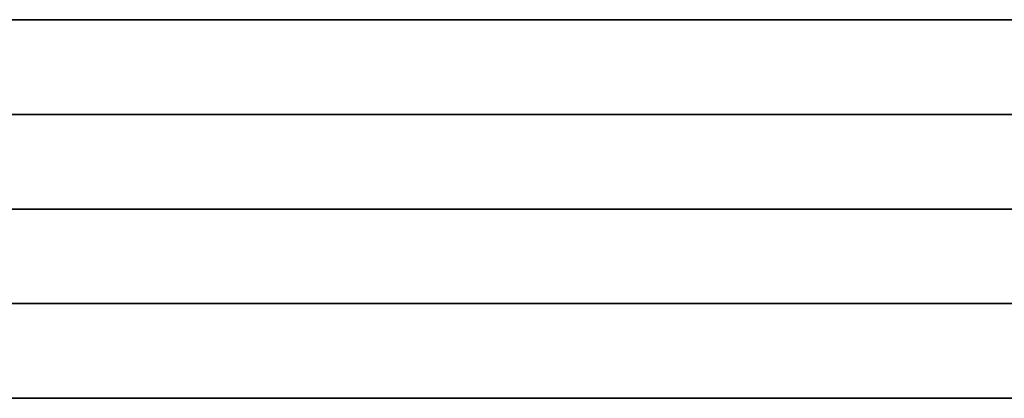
# Model space of a CAD drawing. Header units: millimetres. Extents: x 0 to 350, y 4 to 354.
# Tile 14 of 24: x 13.981 to 14.501, y 19.9 to 20.1. Entities that reach past the tile are written whole.
import ezdxf

# ---------------------------------------------------------------- set-up
doc = ezdxf.new("R2010")
doc.units = ezdxf.units.MM
doc.layers.add('Burl Side Table', color=7, linetype='Continuous', true_color=0x000000)

msp = doc.modelspace()

# ---------------------------------------------------------------- linework, layer by layer
at = {"layer": 'Burl Side Table'}
for p, q in [((15, 20.1, 544.5), (1, 20.1, 544.5)), ((15, 20.1, 55.5), (1, 20.1, 55.5)), ((15, 20.1, 544.5), (1, 20.1, 544.5)), ((15, 20.1, 55.5), (1, 20.1, 55.5)), ((13.85327, 20.1, 576.83916), (13.98094, 20.1, 576.63709)), ((14.08222, 20.1, 512.53494), (13.95899, 20.1, 512.32707)), ((13.95899, 20.1, 87.67293), (14.08222, 20.1, 87.46506)), ((14.08222, 20.1, 512.53494), (13.95899, 20.1, 512.32707)), ((13.95899, 20.1, 87.67293), (14.08222, 20.1, 87.46506)), ((13.98094, 20.1, 576.63709), (14.10162, 20.1, 576.43077)), ((14.10162, 20.1, 23.56923), (13.98094, 20.1, 23.36291)), ((13.98094, 20.1, 576.63709), (14.10162, 20.1, 576.43077)), ((14.10162, 20.1, 23.56923), (13.98094, 20.1, 23.36291)), ((14.19819, 20.1, 512.74694), (14.08222, 20.1, 512.53494)), ((14.08222, 20.1, 87.46506), (14.19819, 20.1, 87.25306)), ((14.19819, 20.1, 512.74694), (14.08222, 20.1, 512.53494)), ((14.08222, 20.1, 87.46506), (14.19819, 20.1, 87.25306)), ((14.10162, 20.1, 576.43077), (14.2152, 20.1, 576.22046)), ((14.2152, 20.1, 23.77954), (14.10162, 20.1, 23.56923)), ((14.10162, 20.1, 576.43077), (14.2152, 20.1, 576.22046)), ((14.2152, 20.1, 23.77954), (14.10162, 20.1, 23.56923)), ((14.30678, 20.1, 512.96281), (14.19819, 20.1, 512.74694)), ((14.19819, 20.1, 87.25306), (14.30678, 20.1, 87.03719)), ((14.30678, 20.1, 512.96281), (14.19819, 20.1, 512.74694)), ((14.19819, 20.1, 87.25306), (14.30678, 20.1, 87.03719)), ((14.2152, 20.1, 576.22046), (14.32152, 20.1, 576.00638)), ((14.32152, 20.1, 23.99362), (14.2152, 20.1, 23.77954)), ((14.2152, 20.1, 576.22046), (14.32152, 20.1, 576.00638)), ((14.32152, 20.1, 23.99362), (14.2152, 20.1, 23.77954)), ((14.40786, 20.1, 513.18231), (14.30678, 20.1, 512.96281)), ((14.30678, 20.1, 87.03719), (14.40786, 20.1, 86.81769)), ((14.40786, 20.1, 513.18231), (14.30678, 20.1, 512.96281)), ((14.30678, 20.1, 87.03719), (14.40786, 20.1, 86.81769)), ((14.32152, 20.1, 576.00638), (14.42048, 20.1, 575.78881)), ((14.42048, 20.1, 24.21119), (14.32152, 20.1, 23.99362)), ((14.32152, 20.1, 576.00638), (14.42048, 20.1, 575.78881)), ((14.42048, 20.1, 24.21119), (14.32152, 20.1, 23.99362)), ((14.50129, 20.1, 513.40516), (14.40786, 20.1, 513.18231)), ((14.40786, 20.1, 86.81769), (14.50129, 20.1, 86.59484)), ((14.50129, 20.1, 513.40516), (14.40786, 20.1, 513.18231)), ((14.40786, 20.1, 86.81769), (14.50129, 20.1, 86.59484)), ((14.42048, 20.1, 575.78881), (14.51195, 20.1, 575.56798)), ((14.51195, 20.1, 24.43202), (14.42048, 20.1, 24.21119)), ((14.42048, 20.1, 575.78881), (14.51195, 20.1, 575.56798)), ((14.51195, 20.1, 24.43202), (14.42048, 20.1, 24.21119)), ((14.58698, 20.1, 513.63111), (14.50129, 20.1, 513.40516)), ((13.85327, 20.05, 576.83916), (13.98094, 20.05, 576.63709)), ((14.08222, 20.05, 512.53494), (13.95899, 20.05, 512.32707)), ((13.95899, 20.05, 87.67293), (14.08222, 20.05, 87.46506)), ((14.08222, 20.05, 512.53494), (13.95899, 20.05, 512.32707)), ((13.95899, 20.05, 87.67293), (14.08222, 20.05, 87.46506)), ((13.98094, 20.05, 576.63709), (14.10162, 20.05, 576.43077)), ((14.10162, 20.05, 23.56923), (13.98094, 20.05, 23.36291)), ((13.98094, 20.05, 576.63709), (14.10162, 20.05, 576.43077)), ((14.10162, 20.05, 23.56923), (13.98094, 20.05, 23.36291)), ((14.19819, 20.05, 512.74694), (14.08222, 20.05, 512.53494)), ((14.08222, 20.05, 87.46506), (14.19819, 20.05, 87.25306)), ((14.19819, 20.05, 512.74694), (14.08222, 20.05, 512.53494)), ((14.08222, 20.05, 87.46506), (14.19819, 20.05, 87.25306)), ((14.10162, 20.05, 576.43077), (14.2152, 20.05, 576.22046)), ((14.2152, 20.05, 23.77954), (14.10162, 20.05, 23.56923)), ((14.10162, 20.05, 576.43077), (14.2152, 20.05, 576.22046)), ((14.2152, 20.05, 23.77954), (14.10162, 20.05, 23.56923)), ((14.30678, 20.05, 512.96281), (14.19819, 20.05, 512.74694)), ((14.19819, 20.05, 87.25306), (14.30678, 20.05, 87.03719)), ((14.30678, 20.05, 512.96281), (14.19819, 20.05, 512.74694)), ((14.19819, 20.05, 87.25306), (14.30678, 20.05, 87.03719)), ((14.2152, 20.05, 576.22046), (14.32152, 20.05, 576.00638)), ((14.32152, 20.05, 23.99362), (14.2152, 20.05, 23.77954)), ((14.2152, 20.05, 576.22046), (14.32152, 20.05, 576.00638)), ((14.32152, 20.05, 23.99362), (14.2152, 20.05, 23.77954)), ((14.40786, 20.05, 513.18231), (14.30678, 20.05, 512.96281)), ((14.30678, 20.05, 87.03719), (14.40786, 20.05, 86.81769)), ((14.40786, 20.05, 513.18231), (14.30678, 20.05, 512.96281)), ((14.30678, 20.05, 87.03719), (14.40786, 20.05, 86.81769)), ((14.32152, 20.05, 576.00638), (14.42048, 20.05, 575.78881)), ((14.42048, 20.05, 24.21119), (14.32152, 20.05, 23.99362)), ((14.32152, 20.05, 576.00638), (14.42048, 20.05, 575.78881)), ((14.42048, 20.05, 24.21119), (14.32152, 20.05, 23.99362)), ((14.50129, 20.05, 513.40516), (14.40786, 20.05, 513.18231)), ((14.40786, 20.05, 86.81769), (14.50129, 20.05, 86.59484)), ((14.50129, 20.05, 513.40516), (14.40786, 20.05, 513.18231)), ((14.40786, 20.05, 86.81769), (14.50129, 20.05, 86.59484)), ((14.42048, 20.05, 575.78881), (14.51195, 20.05, 575.56798)), ((14.51195, 20.05, 24.43202), (14.42048, 20.05, 24.21119)), ((14.42048, 20.05, 575.78881), (14.51195, 20.05, 575.56798)), ((14.51195, 20.05, 24.43202), (14.42048, 20.05, 24.21119)), ((14.58698, 20.05, 513.63111), (14.50129, 20.05, 513.40516)), ((0, 20), (16, 20)), ((0, 20, 584), (16, 20, 584)), ((0, 20), (16, 20)), ((16, 20, 16), (0, 20, 16)), ((0, 20, 592), (16, 20, 592)), ((16, 20, 8), (0, 20, 8)), ((0, 20, 300), (16, 20, 300)), ((0, 20), (16, 20)), ((0, 20, 300), (350, 20, 300)), ((0, 20), (16, 20)), ((15, 20, 544.5), (1, 20, 544.5)), ((15, 20, 55.5), (1, 20, 55.5)), ((15, 20, 544.5), (1, 20, 544.5)), ((15, 20, 55.5), (1, 20, 55.5)), ((15, 20, 544.5), (1, 20, 544.5)), ((15, 20, 55.5), (1, 20, 55.5)), ((15, 20, 544.5), (1, 20, 544.5)), ((15, 20, 55.5), (1, 20, 55.5)), ((7.91135, 19.99925, 600), (16, 20, 600)), ((7.91135, 19.99925, 600), (16, 20, 600)), ((7.91135, 19.99925, 600), (16, 20, 600)), ((7.91135, 19.99925, 600), (16, 20, 600)), ((13.85327, 20, 576.83916), (13.98094, 20, 576.63709)), ((13.85327, 20, 576.83916), (13.98094, 20, 576.63709)), ((13.85327, 20, 576.83916), (13.98094, 20, 576.63709)), ((13.85327, 20, 576.83916), (13.98094, 20, 576.63709)), ((14.08222, 20, 512.53494), (13.95899, 20, 512.32707)), ((14.08222, 20, 512.53494), (13.95899, 20, 512.32707)), ((13.95899, 20, 87.67293), (14.08222, 20, 87.46506)), ((13.95899, 20, 87.67293), (14.08222, 20, 87.46506)), ((14.08222, 20, 512.53494), (13.95899, 20, 512.32707)), ((14.08222, 20, 512.53494), (13.95899, 20, 512.32707)), ((13.95899, 20, 87.67293), (14.08222, 20, 87.46506)), ((13.95899, 20, 87.67293), (14.08222, 20, 87.46506)), ((14.08222, 20, 512.53494), (13.95899, 20, 512.32707)), ((13.95899, 20, 87.67293), (14.08222, 20, 87.46506)), ((14.08222, 20, 512.53494), (13.95899, 20, 512.32707)), ((13.95899, 20, 87.67293), (14.08222, 20, 87.46506)), ((13.98094, 20, 576.63709), (14.10162, 20, 576.43077)), ((13.98094, 20, 576.63709), (14.10162, 20, 576.43077)), ((14.10162, 20, 23.56923), (13.98094, 20, 23.36291)), ((14.10162, 20, 23.56923), (13.98094, 20, 23.36291)), ((13.98094, 20, 576.63709), (14.10162, 20, 576.43077)), ((13.98094, 20, 576.63709), (14.10162, 20, 576.43077)), ((14.10162, 20, 23.56923), (13.98094, 20, 23.36291)), ((14.10162, 20, 23.56923), (13.98094, 20, 23.36291)), ((13.98094, 20, 576.63709), (14.10162, 20, 576.43077)), ((14.10162, 20, 23.56923), (13.98094, 20, 23.36291)), ((13.98094, 20, 576.63709), (14.10162, 20, 576.43077)), ((14.10162, 20, 23.56923), (13.98094, 20, 23.36291)), ((14.19819, 20, 512.74694), (14.08222, 20, 512.53494)), ((14.19819, 20, 512.74694), (14.08222, 20, 512.53494)), ((14.08222, 20, 87.46506), (14.19819, 20, 87.25306)), ((14.08222, 20, 87.46506), (14.19819, 20, 87.25306)), ((14.19819, 20, 512.74694), (14.08222, 20, 512.53494)), ((14.19819, 20, 512.74694), (14.08222, 20, 512.53494)), ((14.08222, 20, 87.46506), (14.19819, 20, 87.25306)), ((14.08222, 20, 87.46506), (14.19819, 20, 87.25306)), ((14.19819, 20, 512.74694), (14.08222, 20, 512.53494)), ((14.08222, 20, 87.46506), (14.19819, 20, 87.25306)), ((14.19819, 20, 512.74694), (14.08222, 20, 512.53494)), ((14.08222, 20, 87.46506), (14.19819, 20, 87.25306)), ((14.10162, 20, 576.43077), (14.2152, 20, 576.22046)), ((14.10162, 20, 576.43077), (14.2152, 20, 576.22046)), ((14.2152, 20, 23.77954), (14.10162, 20, 23.56923)), ((14.2152, 20, 23.77954), (14.10162, 20, 23.56923)), ((14.10162, 20, 576.43077), (14.2152, 20, 576.22046)), ((14.10162, 20, 576.43077), (14.2152, 20, 576.22046)), ((14.2152, 20, 23.77954), (14.10162, 20, 23.56923)), ((14.2152, 20, 23.77954), (14.10162, 20, 23.56923)), ((14.10162, 20, 576.43077), (14.2152, 20, 576.22046)), ((14.2152, 20, 23.77954), (14.10162, 20, 23.56923)), ((14.10162, 20, 576.43077), (14.2152, 20, 576.22046)), ((14.2152, 20, 23.77954), (14.10162, 20, 23.56923)), ((14.30678, 20, 512.96281), (14.19819, 20, 512.74694)), ((14.30678, 20, 512.96281), (14.19819, 20, 512.74694)), ((14.19819, 20, 87.25306), (14.30678, 20, 87.03719)), ((14.19819, 20, 87.25306), (14.30678, 20, 87.03719)), ((14.30678, 20, 512.96281), (14.19819, 20, 512.74694)), ((14.30678, 20, 512.96281), (14.19819, 20, 512.74694)), ((14.19819, 20, 87.25306), (14.30678, 20, 87.03719)), ((14.19819, 20, 87.25306), (14.30678, 20, 87.03719)), ((14.30678, 20, 512.96281), (14.19819, 20, 512.74694)), ((14.19819, 20, 87.25306), (14.30678, 20, 87.03719)), ((14.30678, 20, 512.96281), (14.19819, 20, 512.74694)), ((14.19819, 20, 87.25306), (14.30678, 20, 87.03719)), ((14.2152, 20, 576.22046), (14.32152, 20, 576.00638)), ((14.2152, 20, 576.22046), (14.32152, 20, 576.00638)), ((14.32152, 20, 23.99362), (14.2152, 20, 23.77954)), ((14.32152, 20, 23.99362), (14.2152, 20, 23.77954)), ((14.2152, 20, 576.22046), (14.32152, 20, 576.00638)), ((14.2152, 20, 576.22046), (14.32152, 20, 576.00638)), ((14.32152, 20, 23.99362), (14.2152, 20, 23.77954)), ((14.32152, 20, 23.99362), (14.2152, 20, 23.77954)), ((14.2152, 20, 576.22046), (14.32152, 20, 576.00638)), ((14.32152, 20, 23.99362), (14.2152, 20, 23.77954)), ((14.2152, 20, 576.22046), (14.32152, 20, 576.00638)), ((14.32152, 20, 23.99362), (14.2152, 20, 23.77954)), ((14.40786, 20, 513.18231), (14.30678, 20, 512.96281)), ((14.40786, 20, 513.18231), (14.30678, 20, 512.96281)), ((14.30678, 20, 87.03719), (14.40786, 20, 86.81769)), ((14.30678, 20, 87.03719), (14.40786, 20, 86.81769)), ((14.40786, 20, 513.18231), (14.30678, 20, 512.96281)), ((14.40786, 20, 513.18231), (14.30678, 20, 512.96281)), ((14.30678, 20, 87.03719), (14.40786, 20, 86.81769)), ((14.30678, 20, 87.03719), (14.40786, 20, 86.81769)), ((14.40786, 20, 513.18231), (14.30678, 20, 512.96281)), ((14.30678, 20, 87.03719), (14.40786, 20, 86.81769)), ((14.40786, 20, 513.18231), (14.30678, 20, 512.96281)), ((14.30678, 20, 87.03719), (14.40786, 20, 86.81769)), ((14.32152, 20, 576.00638), (14.42048, 20, 575.78881)), ((14.32152, 20, 576.00638), (14.42048, 20, 575.78881)), ((14.42048, 20, 24.21119), (14.32152, 20, 23.99362)), ((14.42048, 20, 24.21119), (14.32152, 20, 23.99362)), ((14.32152, 20, 576.00638), (14.42048, 20, 575.78881)), ((14.32152, 20, 576.00638), (14.42048, 20, 575.78881)), ((14.42048, 20, 24.21119), (14.32152, 20, 23.99362)), ((14.42048, 20, 24.21119), (14.32152, 20, 23.99362)), ((14.32152, 20, 576.00638), (14.42048, 20, 575.78881)), ((14.42048, 20, 24.21119), (14.32152, 20, 23.99362)), ((14.32152, 20, 576.00638), (14.42048, 20, 575.78881)), ((14.42048, 20, 24.21119), (14.32152, 20, 23.99362)), ((14.50129, 20, 513.40516), (14.40786, 20, 513.18231)), ((14.50129, 20, 513.40516), (14.40786, 20, 513.18231)), ((14.40786, 20, 86.81769), (14.50129, 20, 86.59484)), ((14.40786, 20, 86.81769), (14.50129, 20, 86.59484)), ((14.50129, 20, 513.40516), (14.40786, 20, 513.18231)), ((14.50129, 20, 513.40516), (14.40786, 20, 513.18231)), ((14.40786, 20, 86.81769), (14.50129, 20, 86.59484)), ((14.40786, 20, 86.81769), (14.50129, 20, 86.59484)), ((14.50129, 20, 513.40516), (14.40786, 20, 513.18231)), ((14.40786, 20, 86.81769), (14.50129, 20, 86.59484)), ((14.50129, 20, 513.40516), (14.40786, 20, 513.18231)), ((14.40786, 20, 86.81769), (14.50129, 20, 86.59484)), ((14.42048, 20, 575.78881), (14.51195, 20, 575.56798)), ((14.42048, 20, 575.78881), (14.51195, 20, 575.56798)), ((14.51195, 20, 24.43202), (14.42048, 20, 24.21119)), ((14.51195, 20, 24.43202), (14.42048, 20, 24.21119)), ((14.42048, 20, 575.78881), (14.51195, 20, 575.56798)), ((14.42048, 20, 575.78881), (14.51195, 20, 575.56798)), ((14.51195, 20, 24.43202), (14.42048, 20, 24.21119)), ((14.51195, 20, 24.43202), (14.42048, 20, 24.21119)), ((14.42048, 20, 575.78881), (14.51195, 20, 575.56798)), ((14.51195, 20, 24.43202), (14.42048, 20, 24.21119)), ((14.42048, 20, 575.78881), (14.51195, 20, 575.56798)), ((14.51195, 20, 24.43202), (14.42048, 20, 24.21119)), ((14.58698, 20, 513.63111), (14.50129, 20, 513.40516)), ((14.58698, 20, 513.63111), (14.50129, 20, 513.40516)), ((14.08222, 19.95, 512.53494), (13.95899, 19.95, 512.32707)), ((13.95899, 19.95, 87.67293), (14.08222, 19.95, 87.46506)), ((14.08222, 19.95, 512.53494), (13.95899, 19.95, 512.32707)), ((13.95899, 19.95, 87.67293), (14.08222, 19.95, 87.46506)), ((13.98094, 19.95, 576.63709), (14.10162, 19.95, 576.43077)), ((14.10162, 19.95, 23.56923), (13.98094, 19.95, 23.36291)), ((13.98094, 19.95, 576.63709), (14.10162, 19.95, 576.43077)), ((14.10162, 19.95, 23.56923), (13.98094, 19.95, 23.36291)), ((14.19819, 19.95, 512.74694), (14.08222, 19.95, 512.53494)), ((14.08222, 19.95, 87.46506), (14.19819, 19.95, 87.25306)), ((14.19819, 19.95, 512.74694), (14.08222, 19.95, 512.53494)), ((14.08222, 19.95, 87.46506), (14.19819, 19.95, 87.25306)), ((14.10162, 19.95, 576.43077), (14.2152, 19.95, 576.22046)), ((14.2152, 19.95, 23.77954), (14.10162, 19.95, 23.56923)), ((14.10162, 19.95, 576.43077), (14.2152, 19.95, 576.22046)), ((14.2152, 19.95, 23.77954), (14.10162, 19.95, 23.56923)), ((14.30678, 19.95, 512.96281), (14.19819, 19.95, 512.74694)), ((14.19819, 19.95, 87.25306), (14.30678, 19.95, 87.03719)), ((14.30678, 19.95, 512.96281), (14.19819, 19.95, 512.74694)), ((14.19819, 19.95, 87.25306), (14.30678, 19.95, 87.03719)), ((14.2152, 19.95, 576.22046), (14.32152, 19.95, 576.00638)), ((14.32152, 19.95, 23.99362), (14.2152, 19.95, 23.77954)), ((14.2152, 19.95, 576.22046), (14.32152, 19.95, 576.00638)), ((14.32152, 19.95, 23.99362), (14.2152, 19.95, 23.77954)), ((14.40786, 19.95, 513.18231), (14.30678, 19.95, 512.96281)), ((14.30678, 19.95, 87.03719), (14.40786, 19.95, 86.81769)), ((14.40786, 19.95, 513.18231), (14.30678, 19.95, 512.96281)), ((14.30678, 19.95, 87.03719), (14.40786, 19.95, 86.81769)), ((14.32152, 19.95, 576.00638), (14.42048, 19.95, 575.78881)), ((14.42048, 19.95, 24.21119), (14.32152, 19.95, 23.99362)), ((14.32152, 19.95, 576.00638), (14.42048, 19.95, 575.78881)), ((14.42048, 19.95, 24.21119), (14.32152, 19.95, 23.99362)), ((14.50129, 19.95, 513.40516), (14.40786, 19.95, 513.18231)), ((14.40786, 19.95, 86.81769), (14.50129, 19.95, 86.59484)), ((14.50129, 19.95, 513.40516), (14.40786, 19.95, 513.18231)), ((14.40786, 19.95, 86.81769), (14.50129, 19.95, 86.59484)), ((14.42048, 19.95, 575.78881), (14.51195, 19.95, 575.56798)), ((14.51195, 19.95, 24.43202), (14.42048, 19.95, 24.21119)), ((14.42048, 19.95, 575.78881), (14.51195, 19.95, 575.56798)), ((14.51195, 19.95, 24.43202), (14.42048, 19.95, 24.21119)), ((14.58698, 19.95, 513.63111), (14.50129, 19.95, 513.40516)), ((14.58698, 19.95, 513.63111), (14.50129, 19.95, 513.40516)), ((15, 19.9, 544.5), (1, 19.9, 544.5)), ((15, 19.9, 55.5), (1, 19.9, 55.5)), ((15, 19.9, 544.5), (1, 19.9, 544.5)), ((15, 19.9, 55.5), (1, 19.9, 55.5)), ((14.08222, 19.9, 512.53494), (13.95899, 19.9, 512.32707)), ((13.95899, 19.9, 87.67293), (14.08222, 19.9, 87.46506)), ((14.08222, 19.9, 512.53494), (13.95899, 19.9, 512.32707)), ((13.95899, 19.9, 87.67293), (14.08222, 19.9, 87.46506)), ((13.98094, 19.9, 576.63709), (14.10162, 19.9, 576.43077)), ((14.10162, 19.9, 23.56923), (13.98094, 19.9, 23.36291)), ((13.98094, 19.9, 576.63709), (14.10162, 19.9, 576.43077)), ((14.10162, 19.9, 23.56923), (13.98094, 19.9, 23.36291)), ((14.19819, 19.9, 512.74694), (14.08222, 19.9, 512.53494)), ((14.08222, 19.9, 87.46506), (14.19819, 19.9, 87.25306)), ((14.19819, 19.9, 512.74694), (14.08222, 19.9, 512.53494)), ((14.08222, 19.9, 87.46506), (14.19819, 19.9, 87.25306)), ((14.10162, 19.9, 576.43077), (14.2152, 19.9, 576.22046)), ((14.2152, 19.9, 23.77954), (14.10162, 19.9, 23.56923)), ((14.10162, 19.9, 576.43077), (14.2152, 19.9, 576.22046)), ((14.2152, 19.9, 23.77954), (14.10162, 19.9, 23.56923)), ((14.30678, 19.9, 512.96281), (14.19819, 19.9, 512.74694)), ((14.19819, 19.9, 87.25306), (14.30678, 19.9, 87.03719)), ((14.30678, 19.9, 512.96281), (14.19819, 19.9, 512.74694)), ((14.19819, 19.9, 87.25306), (14.30678, 19.9, 87.03719)), ((14.2152, 19.9, 576.22046), (14.32152, 19.9, 576.00638)), ((14.32152, 19.9, 23.99362), (14.2152, 19.9, 23.77954)), ((14.2152, 19.9, 576.22046), (14.32152, 19.9, 576.00638)), ((14.32152, 19.9, 23.99362), (14.2152, 19.9, 23.77954)), ((14.40786, 19.9, 513.18231), (14.30678, 19.9, 512.96281)), ((14.30678, 19.9, 87.03719), (14.40786, 19.9, 86.81769)), ((14.40786, 19.9, 513.18231), (14.30678, 19.9, 512.96281)), ((14.30678, 19.9, 87.03719), (14.40786, 19.9, 86.81769)), ((14.32152, 19.9, 576.00638), (14.42048, 19.9, 575.78881)), ((14.42048, 19.9, 24.21119), (14.32152, 19.9, 23.99362)), ((14.32152, 19.9, 576.00638), (14.42048, 19.9, 575.78881)), ((14.42048, 19.9, 24.21119), (14.32152, 19.9, 23.99362)), ((14.50129, 19.9, 513.40516), (14.40786, 19.9, 513.18231)), ((14.40786, 19.9, 86.81769), (14.50129, 19.9, 86.59484)), ((14.50129, 19.9, 513.40516), (14.40786, 19.9, 513.18231)), ((14.40786, 19.9, 86.81769), (14.50129, 19.9, 86.59484)), ((14.42048, 19.9, 575.78881), (14.51195, 19.9, 575.56798)), ((14.51195, 19.9, 24.43202), (14.42048, 19.9, 24.21119)), ((14.42048, 19.9, 575.78881), (14.51195, 19.9, 575.56798)), ((14.51195, 19.9, 24.43202), (14.42048, 19.9, 24.21119)), ((14.58698, 19.9, 513.63111), (14.50129, 19.9, 513.40516)), ((14.58698, 19.9, 513.63111), (14.50129, 19.9, 513.40516))]:
    msp.add_line(p, q, dxfattribs=at)

doc.saveas('drawing.dxf')
